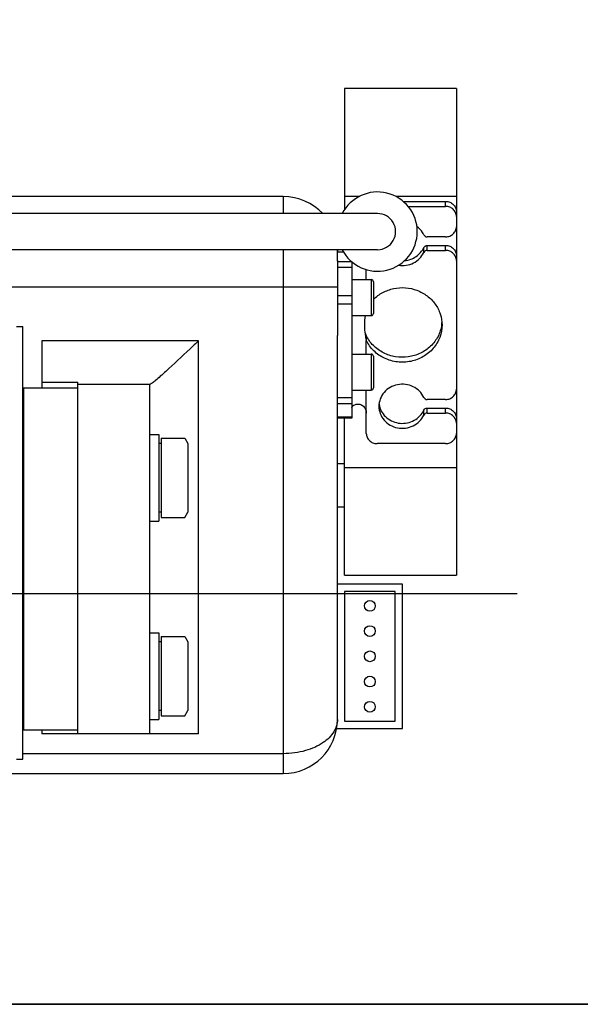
# Model space of a CAD drawing. Header units: millimetres. Extents: x 71658 to 298332, y -154437 to -30421.
# Tile 149 of 155: x 120593 to 120748, y -39491 to -39218. Entities that reach past the tile are written whole.
import ezdxf

# ---------------------------------------------------------------- set-up
doc = ezdxf.new("R2010")
doc.units = ezdxf.units.MM
doc.header["$LTSCALE"] = 500
doc.header["$MEASUREMENT"] = 0
doc.linetypes.add('ACAD_ISO10W100', pattern=[18, 12, -3, 0, -3])
for name, color, linetype, lineweight in [('A-03-PEENJOON', 7, 'Continuous', 0), ('A-04-JÄMEJOON', 7, 'Continuous', 35), ('Centerline', 1, 'ACAD_ISO10W100', 25)]:
    doc.layers.add(name, color=color, linetype=linetype, lineweight=lineweight)
doc.layers.add('Machinery', color=94, linetype='Continuous')

# ---------------------------------------------------------------- blocks, each defined once
blk = doc.blocks.new('lift')
at = {"layer": 'Centerline', "color": 251, "true_color": 0x636466}
blk.add_line((153661.23, -38228.64), (152669.51, -38228.28), dxfattribs=at)
at = {"layer": 'Machinery', "color": 251, "true_color": 0x636466}
for p, q in [((153613.37, -38088.46), (153613.37, -38122.07)), ((153644.37, -38088.46), (153613.37, -38088.46)), ((153644.37, -38088.46), (153644.37, -38122.62)), ((153596.37, -38118.46), (153495.37, -38118.46)), ((153596.37, -38118.46), (153596.37, -38123.19)), ((153617.38, -38118.46), (153613.37, -38118.46)), ((153644.37, -38118.46), (153627.63, -38118.46)), ((153629.62, -38119.8), (153641.37, -38119.8)), ((153641.37, -38121.17), (153641.37, -38119.8)), ((153622.51, -38123.19), (153435.06, -38123.19)), ((153630.98, -38121.17), (153641.37, -38121.17)), ((153644.37, -38122.62), (153644.37, -38126.81)), ((153644.37, -38126.81), (153644.37, -38134.84)), ((153641.37, -38129.63), (153636.24, -38129.63)), ((153622.51, -38133.19), (153434.71, -38133.19)), ((153596.37, -38133.19), (153596.37, -38143.46)), ((153611.37, -38136.39), (153611.37, -38133.46)), ((153611.37, -38136.18), (153611.37, -38133.46)), ((153611.37, -38133.82), (153613.06, -38133.82)), ((153635.33, -38133.95), (153635.33, -38132.58)), ((153636.24, -38133.39), (153636.24, -38132.02)), ((153636.24, -38132.02), (153641.37, -38132.02)), ((153636.24, -38133.39), (153641.37, -38133.39)), ((153641.37, -38133.39), (153641.37, -38132.02)), ((153611.37, -38136.18), (153611.37, -38156.99)), ((153611.37, -38136.47), (153615.27, -38136.47)), ((153615.37, -38136.55), (153615.37, -38179.88)), ((153644.37, -38134.84), (153644.37, -38171.91)), ((153611.37, -38138.02), (153615.37, -38138.02)), ((153619.37, -38141.46), (153619.37, -38138.73)), ((153615.37, -38141.46), (153620.77, -38141.46)), ((153620.77, -38141.46), (153620.77, -38151.46)), ((153621.37, -38142.06), (153621.37, -38150.86)), ((153495.37, -38143.46), (153596.37, -38143.46)), ((153596.37, -38143.46), (153596.37, -38278.46)), ((153596.37, -38143.46), (153611.37, -38143.46)), ((153615.37, -38146.02), (153611.37, -38146.02)), ((153615.37, -38148.32), (153611.37, -38148.32)), ((153615.37, -38151.46), (153620.77, -38151.46)), ((153522.37, -38154.46), (153524.17, -38154.46)), ((153524.17, -38274.46), (153524.17, -38154.46)), ((153529.37, -38158.46), (153529.37, -38171.46)), ((153572.87, -38158.46), (153529.37, -38158.46)), ((153572.87, -38267.46), (153572.87, -38158.46)), ((153611.37, -38263.46), (153611.37, -38156.99)), ((153611.37, -38263.46), (153611.37, -38156.99)), ((153619.37, -38157), (153619.37, -38158.37)), ((153619.37, -38162.13), (153619.37, -38158.37)), ((153615.37, -38162.13), (153620.77, -38162.13)), ((153620.77, -38162.13), (153620.77, -38172.13)), ((153621.37, -38162.73), (153621.37, -38171.53)), ((153524.37, -38171.46), (153524.37, -38266.46)), ((153524.37, -38171.46), (153539.37, -38171.46)), ((153529.37, -38169.94), (153539.37, -38169.94)), ((153539.37, -38267.46), (153539.37, -38169.94)), ((153539.37, -38170.46), (153559.37, -38170.46)), ((153559.37, -38267.46), (153559.37, -38170.46)), ((153615.37, -38172.13), (153620.77, -38172.13)), ((153619.37, -38178.49), (153619.37, -38172.13)), ((153644.37, -38171.91), (153644.37, -38179.94)), ((153611.37, -38174.17), (153615.37, -38174.17)), ((153641.37, -38174.73), (153636.24, -38174.73)), ((153611.37, -38175.86), (153615.37, -38175.86)), ((153635.33, -38179.06), (153635.33, -38177.69)), ((153636.24, -38178.49), (153636.24, -38177.12)), ((153636.24, -38177.12), (153641.37, -38177.12)), ((153641.37, -38178.49), (153641.37, -38177.12)), ((153615.37, -38179.59), (153611.37, -38179.59)), ((153615.37, -38179.88), (153611.37, -38179.88)), ((153613.37, -38223.46), (153613.37, -38179.88)), ((153619.37, -38184.13), (153619.37, -38178.49)), ((153636.24, -38178.49), (153641.37, -38178.49)), ((153644.37, -38179.94), (153644.37, -38184.13)), ((153559.37, -38184.46), (153561.87, -38184.46)), ((153561.87, -38184.46), (153561.87, -38208.46)), ((153562.47, -38185.49), (153562.47, -38207.43)), ((153562.47, -38185.49), (153569.02, -38185.49)), ((153569.02, -38185.49), (153569.87, -38186.96)), ((153644.37, -38184.13), (153644.37, -38223.46)), ((153562.47, -38186.96), (153561.87, -38186.96)), ((153569.87, -38186.96), (153569.87, -38205.96)), ((153641.37, -38186.95), (153622.37, -38186.95)), ((153524.37, -38190.46), (153524.17, -38190.46)), ((153611.37, -38192.46), (153613.37, -38192.46)), ((153644.37, -38193.72), (153613.37, -38193.72)), ((153524.37, -38202.46), (153524.17, -38202.46)), ((153611.37, -38204.46), (153613.37, -38204.46)), ((153562.47, -38205.96), (153561.87, -38205.96)), ((153562.47, -38207.43), (153569.02, -38207.43)), ((153569.02, -38207.43), (153569.87, -38205.96)), ((153559.37, -38208.46), (153561.87, -38208.46)), ((153524.17, -38215.96), (153524.37, -38215.96)), ((153613.37, -38223.46), (153644.37, -38223.46)), ((153629.37, -38225.96), (153611.37, -38225.96)), ((153629.37, -38265.96), (153629.37, -38225.96)), ((153613.37, -38227.96), (153613.37, -38263.96)), ((153627.37, -38227.96), (153613.37, -38227.96)), ((153627.37, -38263.96), (153627.37, -38227.96)), ((153524.17, -38231.96), (153524.37, -38231.96)), ((153559.37, -38239.46), (153561.87, -38239.46)), ((153561.87, -38239.46), (153561.87, -38263.46)), ((153562.47, -38240.49), (153562.47, -38262.43)), ((153562.47, -38240.49), (153569.02, -38240.49)), ((153569.02, -38240.49), (153569.87, -38241.96)), ((153562.47, -38241.96), (153561.87, -38241.96)), ((153569.87, -38241.96), (153569.87, -38260.96)), ((153524.37, -38245.46), (153524.17, -38245.46)), ((153524.37, -38257.46), (153524.17, -38257.46)), ((153562.47, -38260.96), (153561.87, -38260.96)), ((153562.47, -38262.43), (153569.02, -38262.43)), ((153569.02, -38262.43), (153569.87, -38260.96)), ((153559.37, -38263.46), (153561.87, -38263.46)), ((153613.37, -38263.96), (153627.37, -38263.96)), ((153539.37, -38266.46), (153524.37, -38266.46)), ((153529.37, -38266.46), (153529.37, -38267.46)), ((153572.87, -38267.46), (153529.37, -38267.46)), ((153611.16, -38265.96), (153629.37, -38265.96)), ((153596.37, -38272.96), (153524.17, -38272.96)), ((153522.37, -38274.46), (153524.17, -38274.46)), ((153495.37, -38278.46), (153596.37, -38278.46))]:
    blk.add_line(p, q, dxfattribs=at)
for centre in [(153620.37, -38231.96), (153620.37, -38238.96), (153620.37, -38245.96), (153620.37, -38252.96), (153620.37, -38259.96)]:
    blk.add_circle(centre, 1.5, dxfattribs=at)
for centre, radius, start, end in [((153622.51, -38128.19), 11, 207.0424, 152.9586), ((153596.37, -38133.46), 15, 43.2214, 90), ((153622.51, -38128.19), 5, 270, 90.5121), ((153596.37, -38133.46), 15, 0, 1.0321), ((153620.77, -38142.06), 0.6, 360, 90), ((153637.92, -38154.05), 19.05, 172.1716, 180.0498), ((153620.77, -38150.86), 0.6, 270, 0), ((153630.61, -38152.69), 9.76, 352.0033, 355.9574), ((153628.5, -38152.54), 10.16, 200.358, 206.0178), ((153635.73, -38154.38), 16.84, 189.7376, 193.6784), ((153620.77, -38162.73), 0.6, 360, 90), ((153620.77, -38171.53), 0.6, 270, 0), ((153628.64, -38175.24), 5.77, 186.842, 191.874), ((153628.64, -38175.24), 5.78, 191.8757, 193.3541), ((153596.37, -38263.46), 15, 270, 0)]:
    blk.add_arc(centre, radius, start, end, dxfattribs=at)
for points, knots in [([(153641.37, -38119.8), (153641.76, -38119.8), (153642.54, -38119.95), (153643.53, -38120.57), (153644.21, -38121.5), (153644.37, -38122.25), (153644.37, -38122.62)], [0, 0, 0, 0, 0.257143, 0.510151, 0.757215, 1, 1, 1, 1]), ([(153644.37, -38123.99), (153644.37, -38123.62), (153644.21, -38122.87), (153643.53, -38121.94), (153642.54, -38121.31), (153641.76, -38121.17), (153641.37, -38121.17)], [0, 0, 0, 0, 0.242785, 0.489849, 0.742857, 1, 1, 1, 1]), ([(153635.33, -38129.06), (153635.22, -38128.84), (153634.74, -38127.94), (153634.02, -38127.18), (153633.41, -38126.72)], [0, 0, 0, 0, 0.248187, 1, 1, 1, 1]), ([(153641.37, -38129.63), (153641.76, -38129.63), (153642.54, -38129.48), (153643.53, -38128.86), (153644.21, -38127.93), (153644.37, -38127.18), (153644.37, -38126.81)], [0, 0, 0, 0, 0.257143, 0.510151, 0.757215, 1, 1, 1, 1]), ([(153635.33, -38129.06), (153635.4, -38129.23), (153635.67, -38129.53), (153636.05, -38129.63), (153636.24, -38129.63)], [0, 0, 0, 0, 0.492361, 1, 1, 1, 1]), ([(153611.37, -38133.82), (153611.37, -38133.76), (153611.39, -38133.54), (153611.48, -38133.33), (153611.58, -38133.19)], [0, 0, 0, 0, 0.237289, 1, 1, 1, 1]), ([(153628.31, -38137.53), (153629.02, -38137.64), (153630.47, -38137.64), (153632.51, -38136.98), (153634.23, -38135.73), (153635.04, -38134.57), (153635.33, -38133.95)], [0, 0, 0, 0, 0.254496, 0.507398, 0.756181, 1, 1, 1, 1]), ([(153630.03, -38136.22), (153631.15, -38136.11), (153633.34, -38135.34), (153634.87, -38133.57), (153635.33, -38132.58)], [0, 0, 0, 0, 0.507343, 1, 1, 1, 1]), ([(153635.33, -38132.58), (153635.4, -38132.42), (153635.67, -38132.12), (153636.05, -38132.02), (153636.24, -38132.02)], [0, 0, 0, 0, 0.492361, 1, 1, 1, 1]), ([(153636.24, -38133.39), (153636.05, -38133.39), (153635.67, -38133.49), (153635.4, -38133.78), (153635.33, -38133.95)], [0, 0, 0, 0, 0.507639, 1, 1, 1, 1]), ([(153641.37, -38132.02), (153641.76, -38132.02), (153642.54, -38132.16), (153643.53, -38132.78), (153644.21, -38133.72), (153644.37, -38134.47), (153644.37, -38134.84)], [0, 0, 0, 0, 0.257143, 0.510151, 0.757215, 1, 1, 1, 1]), ([(153644.37, -38136.21), (153644.37, -38135.84), (153644.21, -38135.09), (153643.53, -38134.15), (153642.54, -38133.53), (153641.76, -38133.39), (153641.37, -38133.39)], [0, 0, 0, 0, 0.242785, 0.489849, 0.742857, 1, 1, 1, 1]), ([(153621.37, -38146.97), (153622.12, -38146.22), (153623.88, -38144.93), (153626.96, -38143.82), (153630.26, -38143.6), (153633.47, -38144.3), (153636.33, -38145.86), (153638.59, -38148.15), (153640.04, -38150.96), (153640.37, -38153.04), (153640.37, -38154.06)], [0, 0, 0, 0, 0.125122, 0.252163, 0.380137, 0.50776, 0.633861, 0.757763, 0.879532, 1, 1, 1, 1]), ([(153618.87, -38154.07), (153618.87, -38154.34), (153618.89, -38155.4), (153619, -38156.45), (153619.13, -38157.23)], [0, 0, 0, 0, 0.253257, 1, 1, 1, 1]), ([(153640.27, -38154.05), (153640.12, -38155.15), (153639.42, -38157.33), (153637.33, -38160.09), (153634.43, -38162.07), (153631.02, -38163.09), (153627.45, -38163.05), (153624.07, -38161.95), (153621.22, -38159.91), (153619.86, -38158.01), (153619.37, -38157)], [0, 0, 0, 0, 0.120996, 0.243951, 0.369354, 0.496705, 0.624755, 0.751996, 0.877221, 1, 1, 1, 1]), ([(153640.37, -38154.06), (153640.37, -38155.23), (153639.94, -38157.59), (153638.08, -38160.7), (153635.24, -38163.04), (153632.33, -38164.13), (153629.87, -38164.44), (153627.39, -38164.35), (153624.39, -38163.5), (153621.34, -38161.42), (153619.89, -38159.43), (153619.37, -38158.37)], [0, 0, 0, 0, 0.120726, 0.243102, 0.368005, 0.495179, 0.559462, 0.623803, 0.751406, 0.876989, 1, 1, 1, 1]), ([(153572.87, -38158.46), (153572.08, -38159.21), (153569.06, -38162.05), (153566.04, -38164.89), (153563.78, -38166.94)], [0, 0, 0, 0, 0.262703, 1, 1, 1, 1]), ([(153563.78, -38166.94), (153563.28, -38167.4), (153562.35, -38168.24), (153561.09, -38169.33), (153560.23, -38170.04), (153559.72, -38170.37), (153559.53, -38170.46), (153559.45, -38170.46)], [0, 0, 0, 0, 0.365778, 0.671673, 0.891549, 0.960661, 1, 1, 1, 1]), ([(153635.33, -38174.17), (153635.03, -38173.53), (153634.19, -38172.34), (153632.39, -38171.07), (153630.26, -38170.44), (153628.02, -38170.52), (153625.94, -38171.28), (153624.24, -38172.67), (153623.13, -38174.51), (153622.87, -38175.92), (153622.87, -38176.61)], [0, 0, 0, 0, 0.122961, 0.248506, 0.376128, 0.504425, 0.631713, 0.756732, 0.879201, 1, 1, 1, 1]), ([(153641.37, -38174.73), (153641.76, -38174.73), (153642.54, -38174.59), (153643.53, -38173.97), (153644.21, -38173.03), (153644.37, -38172.28), (153644.37, -38171.91)], [0, 0, 0, 0, 0.257143, 0.510151, 0.757215, 1, 1, 1, 1]), ([(153635.33, -38174.17), (153635.4, -38174.34), (153635.67, -38174.63), (153636.05, -38174.73), (153636.24, -38174.73)], [0, 0, 0, 0, 0.492361, 1, 1, 1, 1]), ([(153615.37, -38177.04), (153615.37, -38176.96), (153615.42, -38176.77), (153615.64, -38176.53), (153615.96, -38176.31), (153616.22, -38176.19), (153616.37, -38176.14)], [0, 0, 0, 0, 0.179479, 0.395736, 0.667759, 1, 1, 1, 1]), ([(153616.37, -38176.14), (153616.67, -38176.02), (153617.39, -38175.93), (153618.44, -38176.36), (153619.19, -38177.3), (153619.37, -38178.1), (153619.37, -38178.49)], [0, 0, 0, 0, 0.219183, 0.46806, 0.732665, 1, 1, 1, 1]), ([(153622.87, -38176.61), (153622.87, -38177.31), (153623.13, -38178.71), (153624.24, -38180.56), (153625.94, -38181.94), (153628.02, -38182.71), (153630.26, -38182.78), (153632.39, -38182.15), (153634.19, -38180.89), (153635.03, -38179.7), (153635.33, -38179.06)], [0, 0, 0, 0, 0.120799, 0.243268, 0.368287, 0.495575, 0.623872, 0.751494, 0.877039, 1, 1, 1, 1]), ([(153623.02, -38176.57), (153623.17, -38177.2), (153623.69, -38178.42), (153625.01, -38179.91), (153626.75, -38180.94), (153628.74, -38181.42), (153630.79, -38181.31), (153632.7, -38180.6), (153634.3, -38179.38), (153635.05, -38178.28), (153635.33, -38177.69)], [0, 0, 0, 0, 0.121274, 0.244662, 0.370404, 0.497851, 0.625741, 0.752652, 0.877508, 1, 1, 1, 1]), ([(153635.33, -38177.69), (153635.4, -38177.52), (153635.67, -38177.23), (153636.05, -38177.12), (153636.24, -38177.12)], [0, 0, 0, 0, 0.492361, 1, 1, 1, 1]), ([(153641.37, -38177.12), (153641.76, -38177.12), (153642.54, -38177.27), (153643.53, -38177.89), (153644.21, -38178.83), (153644.37, -38179.58), (153644.37, -38179.94)], [0, 0, 0, 0, 0.257143, 0.510151, 0.757215, 1, 1, 1, 1]), ([(153636.24, -38178.49), (153636.05, -38178.49), (153635.67, -38178.59), (153635.4, -38178.89), (153635.33, -38179.06)], [0, 0, 0, 0, 0.507639, 1, 1, 1, 1]), ([(153644.37, -38181.31), (153644.37, -38180.94), (153644.21, -38180.19), (153643.53, -38179.26), (153642.54, -38178.64), (153641.76, -38178.49), (153641.37, -38178.49)], [0, 0, 0, 0, 0.242785, 0.489849, 0.742857, 1, 1, 1, 1]), ([(153619.37, -38184.13), (153619.37, -38184.5), (153619.53, -38185.25), (153620.2, -38186.19), (153621.2, -38186.81), (153621.98, -38186.95), (153622.37, -38186.95)], [0, 0, 0, 0, 0.242785, 0.489849, 0.742857, 1, 1, 1, 1]), ([(153641.37, -38186.95), (153641.76, -38186.95), (153642.54, -38186.81), (153643.53, -38186.19), (153644.21, -38185.25), (153644.37, -38184.5), (153644.37, -38184.13)], [0, 0, 0, 0, 0.257143, 0.510151, 0.757215, 1, 1, 1, 1]), ([(153611.37, -38263.46), (153611.37, -38264.64), (153610.53, -38267.26), (153607.25, -38270.34), (153602.33, -38272.46), (153598.45, -38272.96), (153596.37, -38272.96)], [0, 0, 0, 0, 0.182407, 0.401845, 0.677849, 1, 1, 1, 1])]:
    blk.add_open_spline(points, degree=3, knots=knots, dxfattribs=at)

msp = doc.modelspace()

# ---------------------------------------------------------------- linework, layer by layer
at = {"layer": 'A-04-JÄMEJOON'}
msp.add_lwpolyline([(121289.803, -39020.997), (121289.803, -39490.997), (119139.803, -39490.997), (119139.803, -39180.997)], dxfattribs=at)

# ---------------------------------------------------------------- block references
at = {"layer": 'A-03-PEENJOON'}
msp.add_blockref('lift', (-32930.567, -1148.537), dxfattribs=at)

doc.saveas('drawing.dxf')
